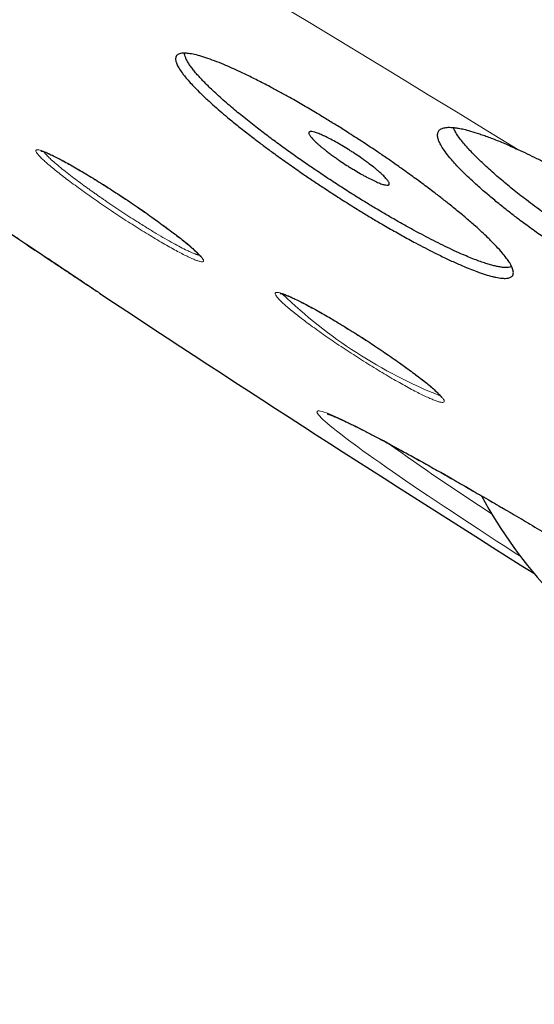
# Model space of a CAD drawing. Header units: millimetres. Extents: x 8 to 587, y 12 to 540.
# Tile 154 of 256: x 456.3 to 461.69, y 178.59 to 188.89. Entities that reach past the tile are written whole.
import ezdxf

# ---------------------------------------------------------------- set-up
doc = ezdxf.new("R2010")
doc.units = ezdxf.units.MM

msp = doc.modelspace()

# ---------------------------------------------------------------- linework, layer by layer
at = {"color": 252, "linetype": 'Continuous', "lineweight": 0, "flags": 128}
for points in [[(456.584, 190.517), (456.886, 190.336), (457.189, 190.154), (457.494, 189.971), (457.799, 189.788), (458.105, 189.603), (458.411, 189.418), (458.719, 189.232), (459.027, 189.046), (459.336, 188.859), (459.646, 188.671), (459.957, 188.483), (460.268, 188.294), (460.579, 188.104), (460.891, 187.914), (461.204, 187.723), (461.517, 187.532)], [(461.546, 183.273), (461.488, 183.31), (461.389, 183.374), (461.291, 183.438), (461.195, 183.5), (461.101, 183.562), (461.009, 183.622), (460.919, 183.682), (460.831, 183.74), (460.744, 183.797), (460.66, 183.854), (460.578, 183.909), (460.498, 183.962), (460.421, 184.015), (460.346, 184.066), (460.274, 184.116), (460.204, 184.164), (460.137, 184.21), (460.072, 184.256), (460.01, 184.299), (459.951, 184.341), (459.895, 184.381), (459.842, 184.42), (459.792, 184.457), (459.744, 184.492), (459.7, 184.526), (459.659, 184.557), (459.62, 184.587), (459.585, 184.615), (459.554, 184.641), (459.525, 184.665), (459.5, 184.687), (459.477, 184.707), (459.459, 184.725), (459.443, 184.741), (459.431, 184.755), (459.422, 184.767), (459.416, 184.777), (459.414, 184.785), (459.415, 184.791), (459.419, 184.795), (459.426, 184.797), (459.437, 184.797), (459.452, 184.795), (459.469, 184.79), (459.49, 184.784), (459.514, 184.776), (459.541, 184.765), (459.572, 184.753), (459.605, 184.738), (459.642, 184.722), (459.682, 184.703), (459.725, 184.683), (459.771, 184.66), (459.82, 184.636), (459.873, 184.609), (459.927, 184.581), (459.985, 184.551), (460.046, 184.519), (460.109, 184.486), (460.176, 184.45), (460.244, 184.413), (460.316, 184.374), (460.389, 184.333), (460.466, 184.291), (460.544, 184.247), (460.625, 184.202), (460.709, 184.155), (460.794, 184.106), (460.882, 184.056), (460.971, 184.005), (461.063, 183.952)], [(461.063, 183.952), (461.156, 183.898), (461.251, 183.843), (461.348, 183.786), (461.446, 183.729), (461.546, 183.67), (461.647, 183.61), (461.75, 183.55)]]:
    msp.add_lwpolyline(points, dxfattribs=at)
at = {"color": 7, "linetype": 'Continuous', "lineweight": 30}
for centre, radius, start, end in [((583.168, 376.603), 228.478, 236.52434, 237.87923), ((465.442, 186.244), 4.9, 208.4797, 223.3661)]:
    msp.add_arc(centre, radius, start, end, dxfattribs=at)
at = {"color": 252, "linetype": 'Continuous', "lineweight": 0}
for centre, radius, start, end in [((462.592, 189.688), 5.096, 226.0399, 248.2639), ((478.67, 210.485), 31.939, 234.5757, 236.9294)]:
    msp.add_arc(centre, radius, start, end, dxfattribs=at)
for points, knots in [([(436.363, 210.51), (436.368, 210.517), (436.379, 210.532), (436.41, 210.548), (436.454, 210.557), (436.51, 210.559), (436.577, 210.553), (436.656, 210.541), (436.745, 210.521), (436.846, 210.494), (436.956, 210.461), (437.073, 210.422), (437.196, 210.378), (437.329, 210.328), (437.472, 210.272), (437.625, 210.21), (437.786, 210.142), (437.963, 210.066), (438.157, 209.98), (438.367, 209.884), (438.589, 209.782), (438.822, 209.672), (439.065, 209.555), (439.32, 209.431), (439.586, 209.3), (439.862, 209.162), (440.149, 209.018), (440.445, 208.867), (440.749, 208.711), (441.061, 208.549), (441.383, 208.381), (441.707, 208.21), (442.031, 208.039), (442.355, 207.866), (442.686, 207.688), (443.026, 207.505), (443.374, 207.317), (443.729, 207.123), (444.104, 206.918), (444.499, 206.701), (444.916, 206.471), (445.341, 206.235), (445.775, 205.993), (446.217, 205.746), (446.668, 205.493), (447.127, 205.234), (447.593, 204.97), (448.068, 204.701), (448.547, 204.428), (449.03, 204.152), (449.517, 203.873), (450.012, 203.589), (450.5, 203.307), (450.982, 203.029), (451.456, 202.754), (451.936, 202.475), (452.421, 202.193), (452.911, 201.907), (453.405, 201.618), (453.921, 201.315), (454.458, 200.999), (455.018, 200.67), (455.582, 200.336), (456.151, 200), (456.724, 199.659), (457.302, 199.316), (457.884, 198.969), (458.47, 198.619), (459.06, 198.266), (459.649, 197.913), (460.238, 197.559), (460.826, 197.205), (461.418, 196.848), (461.996, 196.498), (462.563, 196.155), (463.116, 195.82), (463.67, 195.483), (464.227, 195.144), (464.784, 194.804), (465.343, 194.463), (465.921, 194.109), (466.518, 193.743), (467.135, 193.364), (467.752, 192.984), (468.37, 192.603), (468.987, 192.222), (469.604, 191.84), (470.221, 191.458), (470.837, 191.075), (471.452, 190.693), (472.062, 190.313), (472.667, 189.935), (473.267, 189.559), (473.865, 189.185), (474.446, 188.82), (475.01, 188.465), (475.558, 188.12), (476.103, 187.775), (476.646, 187.432), (477.186, 187.09), (477.724, 186.749), (478.276, 186.397), (478.843, 186.036), (479.423, 185.666), (480, 185.297), (480.571, 184.931), (481.139, 184.566), (481.701, 184.204), (482.259, 183.845), (482.811, 183.488), (483.357, 183.134), (483.895, 182.784), (484.424, 182.44), (484.944, 182.101), (485.458, 181.765), (485.953, 181.441), (486.43, 181.127), (486.888, 180.825), (487.341, 180.526), (487.788, 180.231), (488.229, 179.938), (488.663, 179.649), (489.106, 179.354), (489.556, 179.053), (490.011, 178.747), (490.459, 178.446), (490.898, 178.15), (491.329, 177.858), (491.751, 177.571), (492.165, 177.289), (492.569, 177.011), (492.964, 176.74), (493.348, 176.475), (493.72, 176.216), (494.081, 175.965), (494.433, 175.719), (494.766, 175.484), (495.082, 175.261), (495.382, 175.048), (495.673, 174.84), (495.956, 174.637), (496.231, 174.438), (496.496, 174.245), (496.762, 174.051), (497.026, 173.856), (497.287, 173.662), (497.538, 173.474), (497.778, 173.292), (498.007, 173.117), (498.224, 172.949), (498.431, 172.787), (498.626, 172.632), (498.809, 172.484), (498.981, 172.344), (499.14, 172.211), (499.286, 172.085), (499.422, 171.967), (499.543, 171.858), (499.651, 171.758), (499.746, 171.666), (499.832, 171.581), (499.908, 171.501), (499.974, 171.427), (500.03, 171.36), (500.078, 171.296), (500.116, 171.237), (500.144, 171.184), (500.16, 171.137), (500.163, 171.099), (500.159, 171.075), (500.151, 171.065), (500.15, 171.064)], [0, 0, 0, 0, 0.0050346, 0.0111946, 0.0173545, 0.0235144, 0.0296743, 0.0357242, 0.0417741, 0.0478241, 0.053874, 0.0594739, 0.0650739, 0.0706738, 0.0762737, 0.0818737, 0.0874736, 0.0930735, 0.0992335, 0.1053934, 0.1115533, 0.1177132, 0.1238731, 0.130033, 0.136193, 0.1423529, 0.1485128, 0.1546727, 0.1607226, 0.1667725, 0.1728225, 0.1788724, 0.1844723, 0.1900723, 0.1956722, 0.2012721, 0.2068721, 0.212472, 0.2180719, 0.2242319, 0.2303918, 0.2365517, 0.2427116, 0.2488715, 0.2550314, 0.2611914, 0.2673513, 0.2735112, 0.2796711, 0.285721, 0.2917709, 0.2978209, 0.3038708, 0.3094707, 0.3150707, 0.3206706, 0.3262705, 0.3318705, 0.3374704, 0.3430703, 0.3492303, 0.3553902, 0.3615501, 0.36771, 0.3738699, 0.3800298, 0.3861898, 0.3923497, 0.3985096, 0.4046695, 0.4107194, 0.4167693, 0.4228193, 0.4288692, 0.4344691, 0.4400691, 0.445669, 0.4512689, 0.4568689, 0.4624688, 0.4680687, 0.4742287, 0.4803886, 0.4865485, 0.4927084, 0.4988683, 0.5050282, 0.5111882, 0.5173481, 0.523508, 0.5296679, 0.5357178, 0.5417677, 0.5478177, 0.5538676, 0.5594675, 0.5650675, 0.5706674, 0.5762673, 0.5818673, 0.5874672, 0.5930671, 0.5992271, 0.605387, 0.6115469, 0.6177068, 0.6238667, 0.6300266, 0.6361866, 0.6423465, 0.6485064, 0.6546663, 0.6607162, 0.6667661, 0.6728161, 0.678866, 0.6844659, 0.6900659, 0.6956658, 0.7012657, 0.7068657, 0.7124656, 0.7180655, 0.7242255, 0.7303854, 0.7365453, 0.7427052, 0.7488651, 0.755025, 0.761185, 0.7673449, 0.7735048, 0.7796647, 0.7857146, 0.7917645, 0.7978145, 0.8038644, 0.8094643, 0.8150643, 0.8206642, 0.8262641, 0.8318641, 0.837464, 0.8430639, 0.8492239, 0.8553838, 0.8615437, 0.8677036, 0.8738635, 0.8800234, 0.8861834, 0.8923433, 0.8985032, 0.9046631, 0.910713, 0.9167629, 0.9228129, 0.9288628, 0.9344627, 0.9400627, 0.9456626, 0.9512625, 0.9568625, 0.9624624, 0.9680623, 0.9742223, 0.9803822, 0.9865421, 0.992702, 0.9988619, 1, 1, 1, 1]), ([(500.071, 170.936), (500.072, 170.937), (500.082, 170.947), (500.085, 170.978), (500.077, 171.029), (500.048, 171.093), (500, 171.169), (499.932, 171.257), (499.845, 171.357), (499.739, 171.469), (499.613, 171.592), (499.469, 171.727), (499.305, 171.873), (499.123, 172.031), (498.922, 172.2), (498.703, 172.38), (498.466, 172.57), (498.213, 172.769), (497.943, 172.978), (497.657, 173.197), (497.351, 173.428), (497.025, 173.671), (496.68, 173.926), (496.317, 174.191), (495.937, 174.466), (495.54, 174.751), (495.127, 175.046), (494.697, 175.35), (494.252, 175.663), (493.791, 175.985), (493.314, 176.316), (492.823, 176.655), (492.319, 177.001), (491.804, 177.353), (491.279, 177.711), (490.74, 178.076), (490.183, 178.451), (489.61, 178.836), (489.02, 179.231), (488.418, 179.633), (487.803, 180.041), (487.176, 180.456), (486.537, 180.877), (485.888, 181.304), (485.228, 181.736), (484.559, 182.174), (483.88, 182.616), (483.191, 183.063), (482.497, 183.512), (481.799, 183.963), (481.097, 184.415), (480.388, 184.871), (479.666, 185.333), (478.933, 185.801), (478.188, 186.276), (477.437, 186.753), (476.681, 187.233), (475.919, 187.714), (475.153, 188.198), (474.383, 188.682), (473.609, 189.168), (472.833, 189.654), (472.055, 190.141), (471.273, 190.628), (470.495, 191.112), (469.72, 191.593), (468.948, 192.07), (468.177, 192.547), (467.4, 193.025), (466.618, 193.506), (465.832, 193.988), (465.047, 194.468), (464.264, 194.946), (463.484, 195.421), (462.706, 195.893), (461.933, 196.362), (461.163, 196.827), (460.399, 197.287), (459.639, 197.744), (458.884, 198.197), (458.14, 198.642), (457.406, 199.08), (456.683, 199.51), (455.966, 199.935), (455.252, 200.358), (454.54, 200.777), (453.832, 201.193), (453.133, 201.603), (452.443, 202.006), (451.763, 202.402), (451.092, 202.792), (450.654, 203.045), (450.435, 203.172)], [0, 0, 0, 0, 0.001051, 0.012113, 0.023174, 0.034461, 0.045747, 0.057034, 0.068321, 0.079608, 0.090895, 0.102182, 0.113444, 0.124706, 0.135968, 0.147231, 0.158493, 0.169554, 0.180615, 0.191676, 0.202737, 0.214024, 0.225311, 0.236598, 0.247885, 0.259172, 0.270458, 0.281745, 0.293008, 0.30427, 0.315532, 0.326794, 0.338056, 0.349118, 0.360179, 0.37124, 0.382301, 0.393588, 0.404875, 0.416162, 0.427448, 0.438735, 0.450022, 0.461309, 0.472571, 0.483833, 0.495096, 0.506358, 0.51762, 0.528681, 0.539742, 0.550804, 0.561865, 0.573152, 0.584438, 0.595725, 0.607012, 0.618299, 0.629586, 0.640873, 0.652135, 0.663397, 0.674659, 0.685922, 0.697184, 0.708245, 0.719306, 0.730367, 0.741428, 0.752715, 0.764002, 0.775289, 0.786576, 0.797863, 0.809149, 0.820436, 0.831699, 0.842961, 0.854223, 0.865485, 0.876747, 0.887809, 0.89887, 0.909931, 0.920992, 0.932279, 0.943566, 0.954853, 0.966139, 0.977426, 0.988713, 1, 1, 1, 1]), ([(456.495, 187.529), (456.502, 187.527), (456.516, 187.525), (456.547, 187.515), (456.585, 187.499), (456.632, 187.478), (456.685, 187.452), (456.744, 187.421), (456.809, 187.385), (456.88, 187.345), (456.955, 187.301), (457.034, 187.254), (457.116, 187.204), (457.2, 187.151), (457.286, 187.096), (457.372, 187.039), (457.458, 186.982), (457.543, 186.925), (457.626, 186.867), (457.707, 186.81), (457.783, 186.755), (457.856, 186.701), (457.924, 186.65), (457.987, 186.601), (458.043, 186.557), (458.092, 186.515), (458.135, 186.478), (458.17, 186.445), (458.197, 186.417), (458.216, 186.394), (458.227, 186.376), (458.229, 186.364), (458.223, 186.357), (458.208, 186.356), (458.185, 186.361), (458.154, 186.371), (458.116, 186.387), (458.069, 186.408), (458.016, 186.434), (457.957, 186.465), (457.892, 186.501), (457.821, 186.541), (457.746, 186.585), (457.668, 186.632), (457.586, 186.682), (457.502, 186.735), (457.416, 186.79), (457.33, 186.846), (457.244, 186.903), (457.159, 186.961), (457.076, 187.018), (456.996, 187.075), (456.919, 187.13), (456.846, 187.184), (456.778, 187.235), (456.715, 187.283), (456.659, 187.329), (456.609, 187.37), (456.567, 187.408), (456.532, 187.44), (456.504, 187.468), (456.486, 187.492), (456.475, 187.509), (456.472, 187.522), (456.478, 187.529), (456.489, 187.529), (456.495, 187.529)], [0, 0, 0, 0, 0.015663, 0.031207, 0.046765, 0.062465, 0.078152, 0.093719, 0.109287, 0.124978, 0.140673, 0.156249, 0.171827, 0.187529, 0.203234, 0.218798, 0.234351, 0.250024, 0.265792, 0.281363, 0.296878, 0.312482, 0.328331, 0.343921, 0.359404, 0.374931, 0.390811, 0.406413, 0.421891, 0.437395, 0.453236, 0.468829, 0.484332, 0.499902, 0.51572, 0.531329, 0.546904, 0.562623, 0.578181, 0.593835, 0.609494, 0.625063, 0.640771, 0.656289, 0.671814, 0.687538, 0.703203, 0.718729, 0.734291, 0.750063, 0.765639, 0.781151, 0.796755, 0.81261, 0.828112, 0.843593, 0.859204, 0.875098, 0.890616, 0.906098, 0.921693, 0.937553, 0.953151, 0.968662, 0.98423, 1, 1, 1, 1]), ([(456.556, 187.508), (456.558, 187.505), (456.564, 187.495), (456.586, 187.472), (456.622, 187.436), (456.671, 187.392), (456.731, 187.342), (456.798, 187.289), (456.868, 187.235), (456.927, 187.191), (456.974, 187.156), (457.009, 187.131), (457.042, 187.107), (457.075, 187.084), (457.106, 187.062), (457.137, 187.04), (457.166, 187.02), (457.213, 186.987), (457.279, 186.943), (457.363, 186.886), (457.447, 186.832), (457.538, 186.773), (457.634, 186.713), (457.733, 186.653), (457.825, 186.599), (457.911, 186.551), (457.988, 186.509), (458.052, 186.477), (458.101, 186.454), (458.131, 186.442), (458.15, 186.436), (458.16, 186.432), (458.169, 186.429), (458.178, 186.427), (458.182, 186.426), (458.184, 186.426)], [0, 0, 0, 0, 0.017821, 0.058292, 0.101681, 0.147987, 0.194088, 0.237341, 0.277746, 0.315302, 0.333017, 0.350019, 0.366308, 0.381884, 0.396748, 0.410898, 0.424336, 0.437061, 0.4749, 0.512246, 0.549099, 0.58546, 0.633163, 0.679995, 0.72596, 0.771917, 0.818772, 0.866526, 0.902946, 0.939873, 0.9523, 0.964784, 0.977325, 0.989922, 1, 1, 1, 1]), ([(455.415, 187.18), (455.412, 187.182), (455.405, 187.186), (455.405, 187.187), (455.412, 187.182), (455.427, 187.172), (455.451, 187.156), (455.483, 187.135), (455.522, 187.109), (455.569, 187.078), (455.622, 187.042), (455.682, 187.003), (455.747, 186.959), (455.818, 186.912), (455.893, 186.862), (455.972, 186.809), (456.054, 186.754), (456.138, 186.698), (456.223, 186.641), (456.309, 186.584), (456.395, 186.526), (456.479, 186.47), (456.562, 186.415), (456.642, 186.362), (456.718, 186.31), (456.79, 186.262), (456.857, 186.217), (456.919, 186.176), (456.975, 186.139), (457.024, 186.106), (457.065, 186.078), (457.099, 186.056), (457.125, 186.038), (457.143, 186.026), (457.153, 186.019), (457.154, 186.019), (457.15, 186.021), (457.144, 186.025), (457.143, 186.026)], [0, 0, 0, 0, 0.022959, 0.051605, 0.080522, 0.109034, 0.137411, 0.165922, 0.194976, 0.223532, 0.251871, 0.280267, 0.30934, 0.337914, 0.366271, 0.394688, 0.423739, 0.45236, 0.480849, 0.509505, 0.538301, 0.566732, 0.595128, 0.623824, 0.652593, 0.681001, 0.709412, 0.738186, 0.766943, 0.795371, 0.823822, 0.85264, 0.881271, 0.909693, 0.938214, 0.967141, 0.995577, 1, 1, 1, 1]), ([(459, 186.037), (459.007, 186.036), (459.021, 186.034), (459.053, 186.025), (459.092, 186.01), (459.138, 185.99), (459.192, 185.965), (459.252, 185.935), (459.318, 185.901), (459.389, 185.862), (459.465, 185.819), (459.545, 185.773), (459.627, 185.724), (459.712, 185.673), (459.799, 185.619), (459.886, 185.564), (459.972, 185.508), (460.058, 185.451), (460.142, 185.394), (460.223, 185.339), (460.3, 185.284), (460.374, 185.231), (460.442, 185.18), (460.505, 185.132), (460.561, 185.088), (460.611, 185.047), (460.654, 185.009), (460.689, 184.976), (460.716, 184.948), (460.735, 184.925), (460.746, 184.907), (460.748, 184.894), (460.741, 184.887), (460.726, 184.885), (460.703, 184.889), (460.671, 184.898), (460.632, 184.913), (460.585, 184.933), (460.531, 184.958), (460.471, 184.988), (460.406, 185.022), (460.334, 185.061), (460.258, 185.103), (460.179, 185.149), (460.097, 185.198), (460.011, 185.25), (459.925, 185.304), (459.838, 185.359), (459.752, 185.415), (459.666, 185.472), (459.582, 185.528), (459.501, 185.584), (459.424, 185.638), (459.35, 185.691), (459.282, 185.742), (459.219, 185.79), (459.163, 185.835), (459.113, 185.876), (459.07, 185.913), (459.035, 185.946), (459.008, 185.974), (458.989, 185.997), (458.979, 186.016), (458.976, 186.028), (458.983, 186.036), (458.994, 186.037), (459, 186.037)], [0, 0, 0, 0, 0.015627, 0.031153, 0.046719, 0.062464, 0.078144, 0.093704, 0.109272, 0.124974, 0.140669, 0.156246, 0.171824, 0.187524, 0.203207, 0.218769, 0.234332, 0.250018, 0.265734, 0.281292, 0.296828, 0.312477, 0.328273, 0.343848, 0.35935, 0.374925, 0.390796, 0.406396, 0.421876, 0.437389, 0.45327, 0.46888, 0.48437, 0.499894, 0.515764, 0.531398, 0.546961, 0.562615, 0.578345, 0.593877, 0.609389, 0.625064, 0.64078, 0.656299, 0.671819, 0.687537, 0.703246, 0.718776, 0.734318, 0.75006, 0.765701, 0.781227, 0.796807, 0.812609, 0.828143, 0.843634, 0.859234, 0.875099, 0.890592, 0.906065, 0.921667, 0.937553, 0.953097, 0.968587, 0.984171, 1, 1, 1, 1])]:
    msp.add_open_spline(points, degree=3, knots=knots, dxfattribs=at)
at = {"color": 7, "linetype": 'Continuous', "lineweight": 30}
for points, knots in [([(500.072, 170.936), (500.074, 170.94), (500.078, 170.947), (500.082, 170.956), (500.086, 170.966), (500.088, 170.974), (500.09, 170.982), (500.091, 170.989), (500.092, 170.995), (500.093, 171.001), (500.093, 171.005), (500.093, 171.009), (500.093, 171.012), (500.093, 171.017), (500.092, 171.023), (500.091, 171.031), (500.09, 171.039), (500.088, 171.049), (500.086, 171.059), (500.083, 171.069), (500.079, 171.078), (500.076, 171.087), (500.073, 171.095), (500.07, 171.102), (500.067, 171.109), (500.064, 171.115), (500.061, 171.122), (500.057, 171.13), (500.051, 171.14), (500.045, 171.152), (500.037, 171.165), (500.023, 171.189), (500.006, 171.213), (499.987, 171.24), (499.975, 171.256), (499.962, 171.272), (499.95, 171.288), (499.939, 171.302), (499.928, 171.316), (499.917, 171.328), (499.906, 171.341), (499.894, 171.355), (499.881, 171.37), (499.867, 171.386), (499.843, 171.413), (499.809, 171.45), (499.758, 171.503), (499.7, 171.562), (499.635, 171.626), (499.555, 171.702), (499.456, 171.793), (499.336, 171.901), (499.206, 172.015), (499.066, 172.135), (498.915, 172.261), (498.757, 172.391), (498.593, 172.523), (498.424, 172.659), (498.245, 172.8), (498.058, 172.946), (497.86, 173.098), (497.653, 173.256), (497.435, 173.421), (497.208, 173.591), (496.973, 173.766), (496.728, 173.946), (496.475, 174.132), (496.205, 174.329), (495.916, 174.537), (495.609, 174.759), (495.291, 174.986), (494.963, 175.219), (494.625, 175.457), (494.277, 175.702), (493.92, 175.951), (493.553, 176.207), (493.177, 176.467), (492.794, 176.732), (492.404, 176.999), (492.008, 177.27), (491.604, 177.546), (491.201, 177.82), (490.801, 178.091), (490.405, 178.358), (490.002, 178.63), (489.592, 178.905), (489.176, 179.183), (488.754, 179.465), (488.31, 179.76), (487.846, 180.069), (487.36, 180.391), (486.867, 180.716), (486.367, 181.046), (485.86, 181.379), (485.347, 181.715), (484.827, 182.055), (484.301, 182.398), (483.769, 182.744), (483.235, 183.091), (482.698, 183.438), (482.16, 183.786), (481.617, 184.137), (481.082, 184.481), (480.557, 184.818), (480.041, 185.149), (479.523, 185.481), (479, 185.814), (478.474, 186.149), (477.946, 186.486), (477.396, 186.835), (476.826, 187.197), (476.234, 187.571), (475.64, 187.946), (475.043, 188.323), (474.443, 188.7), (473.841, 189.078), (473.237, 189.457), (472.632, 189.836), (472.024, 190.215), (471.419, 190.593), (470.816, 190.968), (470.216, 191.341), (469.615, 191.713), (469.029, 192.076), (468.457, 192.429), (467.9, 192.773), (467.343, 193.116), (466.786, 193.458), (466.23, 193.799), (465.675, 194.14), (465.101, 194.49), (464.511, 194.851), (463.903, 195.221), (463.296, 195.59), (462.692, 195.957), (462.09, 196.322), (461.49, 196.685), (460.892, 197.046), (460.297, 197.404), (459.705, 197.76), (459.12, 198.111), (458.541, 198.457), (457.969, 198.799), (457.401, 199.137), (456.851, 199.465), (456.319, 199.781), (455.804, 200.086), (455.292, 200.388), (454.785, 200.688), (454.282, 200.984), (453.783, 201.277), (453.272, 201.576), (452.75, 201.882), (452.217, 202.193), (451.69, 202.499), (451.169, 202.802), (450.654, 203.1), (450.146, 203.393), (449.644, 203.681), (449.15, 203.965), (448.662, 204.244), (448.185, 204.516), (447.717, 204.782), (447.26, 205.041), (446.81, 205.295), (446.379, 205.537), (445.965, 205.769), (445.57, 205.99), (445.181, 206.206), (444.799, 206.417), (444.425, 206.624), (444.057, 206.826), (443.686, 207.029), (443.31, 207.234), (442.932, 207.438), (442.563, 207.637), (442.204, 207.829), (441.854, 208.015), (441.514, 208.195), (441.184, 208.368), (440.864, 208.534), (440.554, 208.694), (440.256, 208.847), (439.969, 208.992), (439.695, 209.129), (439.431, 209.26), (439.18, 209.383), (438.942, 209.498), (438.716, 209.606), (438.501, 209.707), (438.295, 209.802), (438.099, 209.89), (437.916, 209.971), (437.747, 210.044), (437.589, 210.11), (437.441, 210.171), (437.301, 210.225), (437.193, 210.266), (437.11, 210.296), (437.051, 210.316), (436.994, 210.336), (436.949, 210.35), (436.914, 210.361), (436.89, 210.369), (436.865, 210.376), (436.841, 210.384), (436.817, 210.39), (436.794, 210.397), (436.773, 210.403), (436.753, 210.408), (436.735, 210.413), (436.718, 210.417), (436.702, 210.421), (436.685, 210.425), (436.668, 210.428), (436.649, 210.433), (436.626, 210.437), (436.601, 210.442), (436.576, 210.446), (436.554, 210.449), (436.535, 210.452), (436.518, 210.453), (436.503, 210.455), (436.491, 210.455), (436.481, 210.456), (436.472, 210.456), (436.465, 210.456), (436.457, 210.457), (436.45, 210.456), (436.441, 210.456), (436.432, 210.456), (436.422, 210.455), (436.411, 210.454), (436.401, 210.453), (436.392, 210.451), (436.383, 210.45), (436.376, 210.448), (436.369, 210.446), (436.364, 210.444), (436.36, 210.443), (436.356, 210.442), (436.353, 210.441), (436.349, 210.439), (436.345, 210.437), (436.339, 210.435), (436.333, 210.431), (436.327, 210.428), (436.32, 210.423), (436.313, 210.417), (436.305, 210.411), (436.298, 210.403), (436.291, 210.394), (436.286, 210.387), (436.284, 210.383)], [0, 0, 0, 0, 0.001226, 0.002412, 0.003501, 0.004492, 0.005386, 0.006181, 0.006879, 0.007534, 0.008071, 0.008495, 0.008908, 0.009352, 0.010217, 0.011178, 0.012234, 0.013386, 0.014629, 0.01584, 0.016946, 0.017947, 0.018844, 0.019636, 0.020312, 0.020978, 0.021716, 0.022527, 0.023663, 0.024915, 0.02627, 0.027634, 0.031872, 0.033368, 0.034852, 0.036266, 0.037594, 0.038835, 0.039888, 0.040884, 0.041921, 0.04302, 0.044178, 0.045398, 0.046664, 0.050148, 0.053626, 0.057724, 0.061757, 0.065763, 0.071558, 0.077352, 0.083146, 0.08894, 0.094734, 0.100528, 0.105991, 0.111453, 0.116916, 0.122379, 0.127842, 0.133404, 0.138966, 0.144528, 0.15009, 0.155652, 0.161214, 0.166776, 0.172894, 0.179012, 0.18513, 0.191248, 0.197366, 0.203484, 0.209602, 0.21572, 0.221838, 0.227956, 0.233965, 0.239974, 0.245983, 0.251991, 0.257553, 0.263115, 0.268677, 0.274239, 0.2798, 0.285362, 0.290924, 0.297042, 0.30316, 0.309278, 0.315396, 0.321514, 0.327632, 0.33375, 0.339868, 0.345986, 0.352103, 0.358112, 0.364121, 0.37013, 0.376138, 0.3817, 0.387262, 0.392824, 0.398385, 0.403947, 0.409509, 0.415071, 0.421188, 0.427306, 0.433424, 0.439542, 0.44566, 0.451778, 0.457896, 0.464014, 0.470132, 0.47625, 0.482258, 0.488267, 0.494276, 0.500284, 0.505846, 0.511408, 0.51697, 0.522531, 0.528093, 0.533655, 0.539217, 0.545335, 0.551452, 0.55757, 0.563688, 0.569806, 0.575924, 0.582042, 0.58816, 0.594278, 0.600396, 0.606404, 0.612413, 0.618422, 0.62443, 0.629992, 0.635554, 0.641116, 0.646678, 0.652239, 0.657801, 0.663363, 0.669481, 0.675599, 0.681717, 0.687835, 0.693953, 0.700071, 0.706189, 0.712307, 0.718424, 0.724542, 0.730551, 0.73656, 0.742569, 0.748577, 0.754139, 0.759701, 0.765263, 0.770825, 0.776387, 0.781948, 0.78751, 0.793628, 0.799746, 0.805865, 0.811983, 0.818101, 0.824219, 0.830337, 0.836455, 0.842573, 0.848691, 0.8547, 0.860709, 0.866718, 0.872727, 0.878521, 0.884315, 0.890109, 0.895902, 0.901696, 0.90749, 0.912953, 0.918416, 0.923879, 0.929342, 0.934806, 0.937531, 0.940257, 0.942983, 0.945725, 0.946984, 0.948263, 0.949562, 0.950881, 0.95222, 0.953541, 0.954791, 0.955969, 0.957076, 0.958111, 0.959109, 0.960161, 0.961275, 0.962449, 0.96416, 0.965947, 0.967791, 0.969691, 0.971081, 0.972487, 0.973793, 0.974971, 0.975808, 0.976566, 0.977245, 0.977905, 0.978664, 0.979512, 0.980449, 0.981475, 0.98259, 0.983749, 0.984836, 0.985825, 0.986738, 0.987576, 0.988339, 0.98878, 0.989191, 0.989596, 0.990086, 0.990668, 0.991344, 0.992113, 0.992975, 0.99393, 0.994979, 0.996099, 0.99731, 0.99861, 1, 1, 1, 1]), ([(458, 188.538), (458.01, 188.539), (458.031, 188.54), (458.075, 188.536), (458.133, 188.526), (458.196, 188.509), (458.265, 188.487), (458.34, 188.46), (458.432, 188.424), (458.522, 188.385), (458.599, 188.349), (458.689, 188.307), (458.792, 188.256), (458.912, 188.194), (459.025, 188.133), (459.119, 188.081), (459.226, 188.021), (459.346, 187.951), (459.479, 187.871), (459.603, 187.795), (459.703, 187.733), (459.814, 187.661), (459.937, 187.582), (460.07, 187.493), (460.19, 187.41), (460.285, 187.344), (460.388, 187.27), (460.5, 187.188), (460.618, 187.1), (460.722, 187.02), (460.801, 186.957), (460.887, 186.888), (460.976, 186.814), (461.066, 186.736), (461.141, 186.667), (461.197, 186.615), (461.254, 186.558), (461.31, 186.5), (461.361, 186.44), (461.4, 186.391), (461.425, 186.355), (461.447, 186.318), (461.464, 186.281), (461.471, 186.248), (461.468, 186.224), (461.459, 186.208), (461.447, 186.198), (461.428, 186.189), (461.398, 186.183), (461.358, 186.184), (461.319, 186.189), (461.287, 186.195), (461.24, 186.205), (461.176, 186.224), (461.096, 186.251), (461.015, 186.282), (460.945, 186.311), (460.863, 186.347), (460.767, 186.391), (460.655, 186.446), (460.547, 186.501), (460.457, 186.548), (460.355, 186.604), (460.239, 186.668), (460.108, 186.743), (459.986, 186.815), (459.887, 186.876), (459.775, 186.944), (459.652, 187.022), (459.517, 187.109), (459.395, 187.19), (459.297, 187.256), (459.19, 187.33), (459.073, 187.412), (458.949, 187.502), (458.839, 187.583), (458.754, 187.648), (458.661, 187.72), (458.564, 187.797), (458.464, 187.879), (458.379, 187.952), (458.315, 188.009), (458.248, 188.07), (458.181, 188.134), (458.116, 188.2), (458.066, 188.256), (458.03, 188.298), (457.997, 188.342), (457.968, 188.386), (457.946, 188.427), (457.936, 188.46), (457.934, 188.482), (457.938, 188.5), (457.945, 188.514), (457.958, 188.525), (457.976, 188.534), (457.992, 188.537), (458, 188.538)], [0, 0, 0, 0, 0.009912, 0.019862, 0.03331, 0.046952, 0.053806, 0.067068, 0.080422, 0.090574, 0.100767, 0.107624, 0.12083, 0.134129, 0.144238, 0.154388, 0.161217, 0.174359, 0.187593, 0.197652, 0.207752, 0.214546, 0.227664, 0.240874, 0.250913, 0.260993, 0.267773, 0.280917, 0.294152, 0.304211, 0.31431, 0.321102, 0.33431, 0.34761, 0.357717, 0.367865, 0.374691, 0.387974, 0.40135, 0.411515, 0.421721, 0.428586, 0.441923, 0.455352, 0.465559, 0.475808, 0.482702, 0.489345, 0.502687, 0.516221, 0.523082, 0.529956, 0.536855, 0.550157, 0.563553, 0.573736, 0.583961, 0.59084, 0.604069, 0.617392, 0.62752, 0.637689, 0.64453, 0.657689, 0.670939, 0.681012, 0.691126, 0.697929, 0.711049, 0.724261, 0.734303, 0.744386, 0.751167, 0.764298, 0.777521, 0.787569, 0.797659, 0.804444, 0.81763, 0.830907, 0.840997, 0.851127, 0.857941, 0.871201, 0.884554, 0.894701, 0.90489, 0.911742, 0.925066, 0.938483, 0.94868, 0.958918, 0.965805, 0.974305, 0.982829, 0.991402, 1, 1, 1, 1]), ([(458.505, 187.987), (458.48, 188.008), (458.433, 188.049), (458.369, 188.107), (458.312, 188.16), (458.262, 188.209), (458.218, 188.253), (458.179, 188.295), (458.144, 188.335), (458.113, 188.373), (458.086, 188.409), (458.064, 188.444), (458.046, 188.476), (458.035, 188.505), (458.029, 188.526), (458.03, 188.536), (458.03, 188.539)], [0, 0, 0, 0, 0.0815765, 0.1591999, 0.2370979, 0.3067484, 0.3765963, 0.4424006, 0.5122863, 0.5823708, 0.6553294, 0.728514, 0.8064888, 0.8847395, 0.9665595, 1, 1, 1, 1]), ([(461.45, 186.308), (461.448, 186.307), (461.439, 186.302), (461.419, 186.298), (461.391, 186.296), (461.357, 186.298), (461.319, 186.304), (461.278, 186.313), (461.232, 186.325), (461.181, 186.34), (461.125, 186.359), (461.063, 186.382), (460.995, 186.41), (460.916, 186.443), (460.829, 186.483), (460.733, 186.529), (460.634, 186.578), (460.534, 186.63), (460.429, 186.686), (460.319, 186.747), (460.206, 186.811), (460.092, 186.877), (459.981, 186.944), (459.859, 187.018), (459.727, 187.102), (459.583, 187.194), (459.439, 187.29), (459.298, 187.386), (459.16, 187.482), (459.027, 187.578), (458.898, 187.674), (458.791, 187.756), (458.703, 187.824), (458.634, 187.88), (458.567, 187.934), (458.526, 187.97), (458.505, 187.987)], [0, 0, 0, 0, 0.011978, 0.038423, 0.064956, 0.090111, 0.115343, 0.139902, 0.164313, 0.188794, 0.214281, 0.239848, 0.267092, 0.294434, 0.326338, 0.358401, 0.388595, 0.418925, 0.448121, 0.480029, 0.512098, 0.541982, 0.571998, 0.600966, 0.638644, 0.676587, 0.714813, 0.753316, 0.791019, 0.828986, 0.867234, 0.905756, 0.929219, 0.952748, 0.97634, 1, 1, 1, 1]), ([(459.514, 187.515), (459.505, 187.523), (459.486, 187.538), (459.459, 187.559), (459.434, 187.581), (459.404, 187.607), (459.379, 187.632), (459.36, 187.653), (459.344, 187.672), (459.334, 187.689), (459.329, 187.701), (459.329, 187.709), (459.332, 187.714), (459.338, 187.718), (459.347, 187.72), (459.363, 187.719), (459.384, 187.715), (459.41, 187.706), (459.44, 187.695), (459.474, 187.681), (459.512, 187.663), (459.553, 187.642), (459.596, 187.619), (459.641, 187.594), (459.687, 187.567), (459.734, 187.538), (459.781, 187.508), (459.828, 187.477), (459.874, 187.446), (459.918, 187.414), (459.96, 187.383), (460, 187.353), (460.036, 187.324), (460.069, 187.296), (460.098, 187.269), (460.122, 187.246), (460.142, 187.224), (460.157, 187.205), (460.167, 187.189), (460.17, 187.179), (460.171, 187.171), (460.169, 187.165), (460.164, 187.161), (460.153, 187.158), (460.136, 187.159), (460.114, 187.164), (460.089, 187.172), (460.058, 187.184), (460.023, 187.199), (459.986, 187.217), (459.945, 187.237), (459.901, 187.261), (459.857, 187.286), (459.81, 187.314), (459.763, 187.343), (459.716, 187.372), (459.669, 187.403), (459.624, 187.435), (459.588, 187.46), (459.551, 187.487), (459.526, 187.506), (459.514, 187.515)], [0, 0, 0, 0, 0.013233, 0.026558, 0.040174, 0.05389, 0.08052, 0.094036, 0.107747, 0.134471, 0.148035, 0.161796, 0.175101, 0.188498, 0.202188, 0.215979, 0.242706, 0.256273, 0.270041, 0.296638, 0.31014, 0.323842, 0.350287, 0.363711, 0.377333, 0.403671, 0.41704, 0.430604, 0.456926, 0.470285, 0.483838, 0.510242, 0.523642, 0.537235, 0.563781, 0.577254, 0.59092, 0.61761, 0.631157, 0.644899, 0.658201, 0.671596, 0.685282, 0.699069, 0.725822, 0.739402, 0.753183, 0.779826, 0.793351, 0.807077, 0.833567, 0.847015, 0.860661, 0.887024, 0.900406, 0.913984, 0.9403, 0.953657, 0.967208, 0.983516, 1, 1, 1, 1]), ([(463.444, 186.351), (463.471, 186.33), (463.526, 186.288), (463.605, 186.225), (463.68, 186.163), (463.763, 186.093), (463.85, 186.016), (463.931, 185.94), (463.998, 185.874), (464.046, 185.824), (464.089, 185.776), (464.127, 185.731), (464.168, 185.678), (464.203, 185.625), (464.225, 185.582), (464.237, 185.547), (464.242, 185.52), (464.242, 185.49), (464.232, 185.469), (464.218, 185.454), (464.203, 185.444), (464.186, 185.437), (464.159, 185.431), (464.118, 185.428), (464.066, 185.432), (464.018, 185.439), (463.98, 185.447), (463.932, 185.458), (463.873, 185.474), (463.794, 185.5), (463.715, 185.528), (463.64, 185.557), (463.581, 185.581), (463.502, 185.615), (463.398, 185.661), (463.278, 185.718), (463.164, 185.775), (463.069, 185.824), (462.962, 185.881), (462.841, 185.947), (462.707, 186.023), (462.582, 186.096), (462.481, 186.157), (462.368, 186.226), (462.245, 186.303), (462.11, 186.39), (461.989, 186.471), (461.893, 186.537), (461.788, 186.61), (461.675, 186.691), (461.555, 186.779), (461.45, 186.859), (461.369, 186.923), (461.283, 186.993), (461.192, 187.068), (461.1, 187.148), (461.023, 187.219), (460.966, 187.273), (460.913, 187.325), (460.866, 187.375), (460.814, 187.434), (460.765, 187.495), (460.73, 187.545), (460.706, 187.586), (460.69, 187.619), (460.677, 187.657), (460.675, 187.685), (460.679, 187.707), (460.685, 187.722), (460.694, 187.734), (460.711, 187.747), (460.74, 187.759), (460.779, 187.764), (460.816, 187.764), (460.848, 187.761), (460.888, 187.756), (460.937, 187.747), (461.006, 187.73), (461.075, 187.709), (461.143, 187.686), (461.196, 187.667), (461.253, 187.646), (461.314, 187.621), (461.379, 187.594), (461.447, 187.565), (461.494, 187.543), (461.517, 187.532)], [0, 0, 0, 0, 0.010873, 0.02178, 0.032757, 0.043769, 0.059865, 0.076072, 0.088387, 0.100752, 0.109068, 0.121198, 0.133375, 0.14983, 0.166521, 0.174906, 0.187112, 0.199365, 0.215926, 0.224321, 0.23273, 0.241171, 0.249315, 0.26567, 0.282261, 0.290672, 0.299098, 0.307556, 0.319737, 0.331965, 0.348496, 0.356878, 0.365275, 0.373703, 0.389878, 0.406168, 0.418551, 0.430987, 0.439352, 0.455399, 0.471559, 0.483843, 0.496177, 0.504475, 0.520443, 0.536523, 0.548745, 0.561017, 0.569271, 0.585244, 0.601328, 0.613551, 0.625824, 0.634078, 0.650136, 0.666305, 0.678592, 0.690928, 0.699224, 0.711323, 0.723469, 0.739882, 0.75653, 0.764893, 0.77708, 0.789313, 0.805847, 0.814227, 0.822623, 0.831049, 0.839193, 0.855549, 0.872141, 0.880552, 0.888978, 0.897435, 0.909637, 0.921886, 0.938445, 0.946841, 0.955252, 0.963694, 0.972731, 0.981787, 0.990884, 1, 1, 1, 1]), ([(461.314, 187.24), (461.292, 187.259), (461.247, 187.298), (461.186, 187.354), (461.128, 187.408), (461.074, 187.46), (461.026, 187.51), (460.979, 187.562), (460.935, 187.613), (460.897, 187.663), (460.867, 187.708), (460.849, 187.741), (460.843, 187.757), (460.841, 187.761)], [0, 0, 0, 0, 0.088191, 0.176659, 0.265587, 0.354797, 0.444738, 0.53497, 0.643261, 0.750461, 0.858152, 0.963726, 1, 1, 1, 1]), ([(456.524, 187.518), (456.524, 187.517), (456.524, 187.517), (456.528, 187.517), (456.538, 187.514), (456.565, 187.506), (456.598, 187.492), (456.641, 187.472), (456.694, 187.446), (456.753, 187.415), (456.818, 187.38), (456.887, 187.341), (456.958, 187.299), (457.033, 187.254), (457.11, 187.207), (457.189, 187.158), (457.269, 187.106), (457.35, 187.054), (457.431, 187), (457.512, 186.946), (457.591, 186.891), (457.668, 186.837), (457.743, 186.784), (457.814, 186.732), (457.882, 186.681), (457.946, 186.633), (458.005, 186.587), (458.058, 186.543), (458.105, 186.503), (458.144, 186.467), (458.174, 186.438), (458.191, 186.419), (458.199, 186.408), (458.2, 186.408), (458.2, 186.408)], [0, 0, 0, 0, 0.00536, 0.020173, 0.050462, 0.081601, 0.113989, 0.147864, 0.183461, 0.219092, 0.253719, 0.287738, 0.321066, 0.353842, 0.386593, 0.419414, 0.452221, 0.484877, 0.517685, 0.550632, 0.583356, 0.616068, 0.649197, 0.682587, 0.716031, 0.74982, 0.784283, 0.819394, 0.855139, 0.891673, 0.927993, 0.96397, 0.982562, 1, 1, 1, 1]), ([(461.517, 187.532), (461.549, 187.518), (461.613, 187.488), (461.713, 187.439), (461.818, 187.388), (461.913, 187.339), (461.997, 187.294), (462.069, 187.255), (462.142, 187.215), (462.217, 187.173), (462.292, 187.13), (462.368, 187.085), (462.445, 187.039), (462.521, 186.993), (462.595, 186.947), (462.667, 186.9), (462.74, 186.853), (462.812, 186.805), (462.885, 186.757), (462.957, 186.707), (463.029, 186.657), (463.106, 186.602), (463.189, 186.543), (463.276, 186.479), (463.361, 186.415), (463.416, 186.373), (463.444, 186.351)], [0, 0, 0, 0, 0.054632, 0.109477, 0.164982, 0.220713, 0.256985, 0.293321, 0.329849, 0.366443, 0.403786, 0.441199, 0.478826, 0.516524, 0.552329, 0.588197, 0.624251, 0.660369, 0.697208, 0.734113, 0.77122, 0.808395, 0.855938, 0.903622, 0.951738, 1, 1, 1, 1]), ([(455.416, 187.179), (455.42, 187.176), (455.43, 187.17), (455.451, 187.156), (455.476, 187.14), (455.502, 187.122), (455.53, 187.103), (455.562, 187.082), (455.599, 187.057), (455.643, 187.028), (455.69, 186.997), (455.745, 186.96), (455.809, 186.917), (455.884, 186.867), (455.961, 186.815), (456.042, 186.761), (456.125, 186.706), (456.209, 186.65), (456.294, 186.593), (456.379, 186.536), (456.463, 186.48), (456.545, 186.426), (456.623, 186.373), (456.685, 186.332), (456.732, 186.301), (456.766, 186.278), (456.799, 186.256), (456.835, 186.232), (456.874, 186.206), (456.916, 186.178), (456.961, 186.148), (457.006, 186.118), (457.045, 186.091), (457.077, 186.07), (457.093, 186.059), (457.101, 186.054)], [0, 0, 0, 0, 0.03088, 0.061569, 0.090271, 0.117104, 0.141904, 0.164563, 0.194949, 0.224129, 0.253077, 0.281622, 0.319139, 0.356224, 0.393335, 0.430185, 0.467058, 0.504179, 0.541134, 0.577931, 0.614908, 0.651939, 0.68825, 0.724047, 0.741758, 0.759326, 0.776742, 0.795878, 0.818326, 0.844194, 0.87357, 0.906338, 0.942314, 0.971558, 1, 1, 1, 1]), ([(456.587, 186.396), (456.56, 186.415), (456.506, 186.451), (456.422, 186.506), (456.337, 186.563), (456.251, 186.621), (456.165, 186.678), (456.081, 186.735), (455.998, 186.79), (455.918, 186.843), (455.841, 186.895), (455.769, 186.943), (455.702, 186.988), (455.64, 187.029), (455.584, 187.066), (455.536, 187.099), (455.494, 187.127), (455.46, 187.15), (455.433, 187.168), (455.422, 187.175), (455.417, 187.179)], [0, 0, 0, 0, 0.055553, 0.110749, 0.166086, 0.222061, 0.277803, 0.333119, 0.388463, 0.444285, 0.500082, 0.555457, 0.610838, 0.66665, 0.722406, 0.777729, 0.833053, 0.888821, 0.94469, 1, 1, 1, 1]), ([(464.198, 185.629), (464.189, 185.629), (464.164, 185.627), (464.116, 185.632), (464.06, 185.643), (464.007, 185.655), (463.95, 185.671), (463.888, 185.69), (463.821, 185.713), (463.745, 185.742), (463.66, 185.776), (463.565, 185.817), (463.466, 185.862), (463.363, 185.91), (463.257, 185.963), (463.147, 186.02), (463.035, 186.08), (462.921, 186.143), (462.805, 186.208), (462.689, 186.276), (462.572, 186.346), (462.455, 186.419), (462.338, 186.492), (462.224, 186.567), (462.119, 186.637), (462.022, 186.703), (461.933, 186.764), (461.844, 186.828), (461.756, 186.891), (461.669, 186.956), (461.588, 187.017), (461.513, 187.076), (461.444, 187.132), (461.377, 187.187), (461.335, 187.222), (461.314, 187.24)], [0, 0, 0, 0, 0.02308, 0.06582, 0.093675, 0.121618, 0.149677, 0.177825, 0.206176, 0.23462, 0.268567, 0.302176, 0.335942, 0.36905, 0.402309, 0.435982, 0.469316, 0.502804, 0.535633, 0.56861, 0.602073, 0.635197, 0.668474, 0.701092, 0.733857, 0.760275, 0.787202, 0.81421, 0.84218, 0.870241, 0.898843, 0.924029, 0.949285, 0.974607, 1, 1, 1, 1]), ([(457.143, 186.026), (457.14, 186.028), (457.131, 186.034), (457.108, 186.049), (457.076, 186.07), (457.037, 186.096), (456.991, 186.127), (456.938, 186.163), (456.878, 186.203), (456.812, 186.246), (456.742, 186.293), (456.667, 186.343), (456.614, 186.379), (456.587, 186.396)], [0, 0, 0, 0, 0.077162, 0.16923, 0.262861, 0.354298, 0.445616, 0.5377, 0.631454, 0.723191, 0.814608, 0.906581, 1, 1, 1, 1]), ([(459.03, 186.026), (459.03, 186.026), (459.029, 186.026), (459.033, 186.025), (459.045, 186.023), (459.071, 186.015), (459.105, 186.003), (459.148, 185.984), (459.201, 185.96), (459.261, 185.93), (459.327, 185.895), (459.396, 185.858), (459.469, 185.817), (459.544, 185.774), (459.621, 185.728), (459.701, 185.679), (459.782, 185.629), (459.864, 185.578), (459.946, 185.525), (460.027, 185.472), (460.106, 185.418), (460.184, 185.365), (460.259, 185.313), (460.332, 185.261), (460.4, 185.211), (460.464, 185.163), (460.523, 185.118), (460.577, 185.074), (460.624, 185.035), (460.663, 184.999), (460.692, 184.97), (460.707, 184.953), (460.714, 184.943), (460.717, 184.94), (460.718, 184.94), (460.718, 184.94)], [0, 0, 0, 0, 0.005694, 0.020505, 0.050784, 0.081912, 0.114293, 0.148161, 0.183754, 0.219386, 0.254015, 0.28803, 0.321356, 0.354132, 0.386889, 0.419719, 0.452536, 0.485197, 0.518006, 0.550958, 0.58369, 0.616405, 0.649535, 0.682933, 0.716383, 0.750177, 0.784642, 0.819755, 0.855497, 0.891958, 0.927697, 0.962503, 0.974195, 0.987188, 1, 1, 1, 1]), ([(459.52, 184.767), (459.52, 184.767), (459.52, 184.767), (459.523, 184.766), (459.529, 184.764), (459.539, 184.761), (459.553, 184.756), (459.57, 184.75), (459.59, 184.741), (459.614, 184.731), (459.642, 184.719), (459.673, 184.705), (459.707, 184.689), (459.745, 184.671), (459.785, 184.652), (459.829, 184.63), (459.875, 184.607), (459.924, 184.582), (459.976, 184.555), (460.031, 184.526), (460.088, 184.496), (460.148, 184.464), (460.211, 184.43), (460.275, 184.395), (460.343, 184.358), (460.412, 184.32), (460.484, 184.28), (460.558, 184.239), (460.634, 184.196), (460.712, 184.152), (460.792, 184.107), (460.874, 184.06), (460.958, 184.012), (461.023, 183.974), (461.076, 183.944), (461.129, 183.913), (461.204, 183.87), (461.294, 183.817), (461.386, 183.764), (461.479, 183.709), (461.574, 183.653), (461.669, 183.597), (461.766, 183.539), (461.864, 183.481), (461.964, 183.422), (462.064, 183.362), (462.165, 183.302), (462.266, 183.24), (462.369, 183.179), (462.472, 183.116), (462.575, 183.053), (462.679, 182.99), (462.784, 182.926), (462.888, 182.862), (462.993, 182.798), (463.098, 182.733), (463.203, 182.668), (463.308, 182.603), (463.413, 182.538), (463.517, 182.473), (463.622, 182.408), (463.725, 182.343), (463.829, 182.279), (463.932, 182.214), (464.034, 182.149), (464.135, 182.085), (464.236, 182.021), (464.335, 181.958), (464.434, 181.895), (464.532, 181.833), (464.628, 181.771), (464.724, 181.709), (464.818, 181.648), (464.91, 181.588), (465.001, 181.529), (465.091, 181.471), (465.179, 181.413), (465.266, 181.356), (465.35, 181.3), (465.433, 181.245), (465.514, 181.191), (465.593, 181.139), (465.67, 181.087), (465.745, 181.036), (465.818, 180.987), (465.889, 180.939), (465.957, 180.892), (466.023, 180.847), (466.087, 180.803), (466.148, 180.76), (466.206, 180.719), (466.263, 180.679), (466.316, 180.641), (466.367, 180.604), (466.415, 180.569), (466.461, 180.535), (466.503, 180.504), (466.543, 180.474), (466.58, 180.445), (466.614, 180.419), (466.645, 180.395), (466.672, 180.372), (466.697, 180.352), (466.718, 180.334), (466.736, 180.318), (466.75, 180.305), (466.76, 180.295), (466.767, 180.288), (466.771, 180.283), (466.773, 180.281), (466.773, 180.281), (466.773, 180.281)], [0, 0, 0, 0, 0.003467, 0.00926, 0.015652, 0.022622, 0.030122, 0.038082, 0.046424, 0.055072, 0.063959, 0.073031, 0.082246, 0.09157, 0.100978, 0.110452, 0.119978, 0.129544, 0.139143, 0.148768, 0.158415, 0.168079, 0.177758, 0.18745, 0.197151, 0.206862, 0.21658, 0.226304, 0.236033, 0.245768, 0.255506, 0.265249, 0.274994, 0.284742, 0.287625, 0.292764, 0.302516, 0.312271, 0.322027, 0.331785, 0.341544, 0.351304, 0.361065, 0.370828, 0.380591, 0.390355, 0.40012, 0.409885, 0.419651, 0.429418, 0.439185, 0.448952, 0.458719, 0.468487, 0.478255, 0.488023, 0.497791, 0.507559, 0.517328, 0.527096, 0.536864, 0.546632, 0.556399, 0.566167, 0.575934, 0.585701, 0.595467, 0.605233, 0.614998, 0.624763, 0.634527, 0.64429, 0.654053, 0.663814, 0.673574, 0.683333, 0.693091, 0.702847, 0.712601, 0.722354, 0.732104, 0.741852, 0.751597, 0.761339, 0.771077, 0.780811, 0.79054, 0.800264, 0.809982, 0.819692, 0.829394, 0.839086, 0.848766, 0.858431, 0.86808, 0.877707, 0.887309, 0.896879, 0.90641, 0.91589, 0.925307, 0.934641, 0.943868, 0.952952, 0.961848, 0.970494, 0.977966, 0.984982, 0.991467, 0.997374, 1, 1, 1, 1])]:
    msp.add_open_spline(points, degree=3, knots=knots, dxfattribs=at)

doc.saveas('drawing.dxf')
